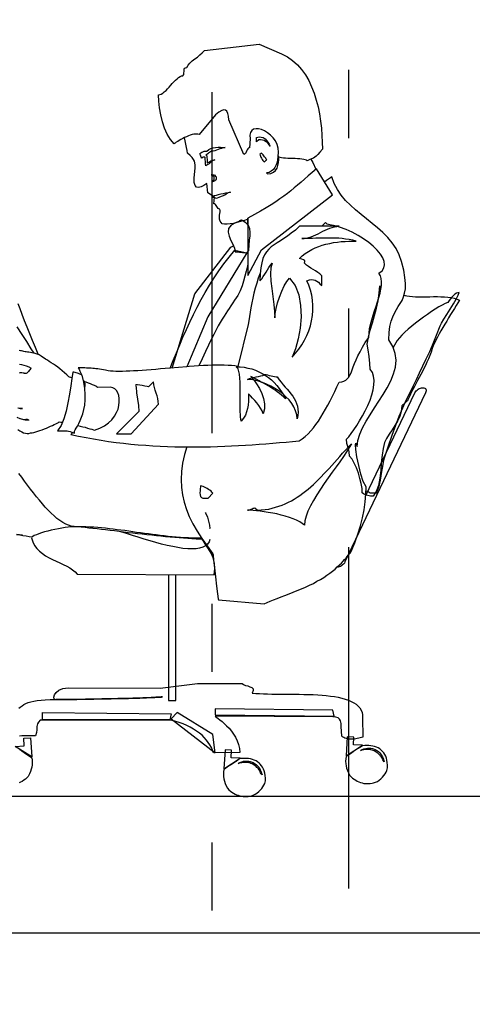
# Model space of a CAD drawing. Header units: inches. Extents: x 21 to 132, y 19 to 196.
# Tile 36 of 54: x 92.968 to 93.631, y 51.861 to 53.305. Entities that reach past the tile are written whole.
import ezdxf

# ---------------------------------------------------------------- set-up
doc = ezdxf.new("R2010")
doc.units = ezdxf.units.IN
doc.header["$MEASUREMENT"] = 0
doc.linetypes.add('DIVIDE', pattern=[1.25, 0.5, -0.25, 0, -0.25, 0, -0.25])
for name, color, linetype in [('ax', 40, 'DIVIDE'), ('fur', 253, 'Continuous'), ('inwall', 41, 'Continuous')]:
    doc.layers.add(name, color=color, linetype=linetype)

# ---------------------------------------------------------------- blocks, each defined once
blk = doc.blocks.new('Mann8')
at = {"layer": 'fur', "linetype": 'Continuous'}
for points in [[(175.98, -411.16), (179.26, -412.58), (180.12, -413.02), (180.89, -413.56), (181.59, -414.19), (182.21, -414.9), (182.77, -415.68), (183.26, -416.53), (183.68, -417.44), (184.05, -418.38), (184.36, -419.37), (184.63, -420.38), (184.82, -421.42), (184.99, -422.47), (185.12, -423.52), (185.19, -424.56), (185.24, -425.57), (185.26, -426.57), (184.89, -427.03), (184.59, -427.36), (184.35, -427.61), (184.14, -427.76), (183.93, -427.89), (183.68, -427.99), (183.4, -428.11), (183.03, -428.27), (182.93, -428.18), (182.75, -428.13), (182.52, -428.08), (182.26, -428.04), (181.94, -428.01), (181.61, -427.99), (181.26, -427.97), (180.89, -427.96), (180.52, -427.94), (180.17, -427.94), (179.84, -427.9), (179.54, -427.89), (179.26, -427.85), (179.05, -427.8), (178.88, -427.75), (178.77, -427.66), (178.84, -427.03), (178.79, -426.45), (178.61, -425.89), (178.37, -425.38), (178.04, -424.92), (177.65, -424.52), (177.23, -424.17), (176.79, -423.91), (176.35, -423.71), (175.91, -423.61), (175.53, -423.59), (175.18, -423.66), (174.92, -423.84), (174.72, -424.12), (174.63, -424.52), (174.67, -425.05), (174.58, -426.36), (174.46, -426.4), (174.35, -426.52), (174.25, -426.68), (174.16, -426.85), (174.07, -427.04), (173.97, -427.2), (173.86, -427.32), (173.74, -427.36), (171.55, -422.26), (171.48, -421.73), (171.39, -421.33), (171.25, -421.03), (171.06, -420.86), (170.81, -420.82), (170.5, -420.91), (170.09, -421.15), (169.62, -421.54), (167.18, -424.45), (167.03, -424.38), (166.85, -424.36), (166.64, -424.36), (166.41, -424.4), (166.17, -424.45), (165.9, -424.54), (165.62, -424.64), (165.36, -424.77), (165.08, -424.89), (164.8, -425.03), (164.54, -425.17), (164.29, -425.31), (164.06, -425.43), (163.85, -425.57), (163.68, -425.68), (163.52, -425.78), (162.99, -425.17), (162.54, -424.4), (162.15, -423.52), (161.84, -422.56), (161.57, -421.54), (161.4, -420.52), (161.28, -419.54), (161.24, -418.61), (161.45, -418.58), (161.66, -418.49), (161.89, -418.35), (162.1, -418.17), (162.35, -417.96), (162.57, -417.72), (162.8, -417.47), (163.05, -417.21), (163.27, -416.95), (163.5, -416.7), (163.73, -416.46), (163.98, -416.25), (164.19, -416.07), (164.41, -415.93), (164.62, -415.84), (164.83, -415.81), (164.94, -415.61), (164.97, -415.4), (164.99, -415.21), (164.99, -415.02), (165.01, -414.84), (165.06, -414.72), (165.19, -414.63), (165.41, -414.6), (165.59, -414.26), (165.85, -413.95), (166.19, -413.65), (166.55, -413.35), (166.94, -413.07), (167.31, -412.77), (167.66, -412.46), (167.97, -412.11), (175.98, -411.16)], [(174.32, -436.84), (173.83, -437.02), (173.27, -437.19), (172.74, -437.35), (172.23, -437.48), (171.76, -437.55), (171.32, -437.58), (170.92, -437.56), (170.55, -437.51), (170.3, -437.14), (170.18, -436.83), (170.16, -436.53), (170.2, -436.25), (170.25, -436), (170.3, -435.79), (170.3, -435.58), (170.22, -435.39), (170.09, -435.35), (169.97, -435.27), (169.88, -435.13), (169.8, -434.97), (169.69, -434.83), (169.6, -434.69), (169.48, -434.6), (169.36, -434.57), (169.45, -433.64), (168.46, -433), (168.31, -431.62), (167.88, -431.9), (167.48, -432.09), (167.13, -432.18), (166.83, -432.15), (166.61, -431.92), (166.48, -431.48), (166.47, -430.8), (166.59, -429.83), (166.61, -429.32), (166.62, -428.94), (166.59, -428.6), (166.52, -428.32), (166.39, -428.08), (166.19, -427.82), (165.89, -427.52), (165.5, -427.15), (165.43, -426.78), (165.36, -426.33), (165.27, -425.85), (165.17, -425.34), (165.05, -424.9)], [(175.62, -424.87), (175.98, -424.78), (176.3, -424.8), (176.6, -424.89), (176.86, -425.06), (177.07, -425.29), (177.28, -425.55), (177.46, -425.85), (177.61, -426.15), (177.46, -425.92), (177.3, -425.73), (177.12, -425.55), (176.93, -425.43), (176.72, -425.33), (176.48, -425.24), (176.21, -425.2), (175.93, -425.19), (175.62, -425.5), (175.62, -425.33), (175.62, -425.13), (175.62, -424.98), (175.62, -424.87)], [(167.76, -427.73), (167.6, -427.89), (167.5, -427.73), (167.39, -427.47), (167.29, -427.25), (167.45, -427.13), (167.6, -427.03), (167.73, -426.96), (167.83, -426.92), (167.96, -426.89), (168.06, -426.87), (168.18, -426.87), (168.32, -426.87), (168.6, -426.64), (168.92, -426.48), (169.27, -426.38), (169.62, -426.33), (169.97, -426.29), (170.34, -426.29), (170.69, -426.31), (171.02, -426.31), (170.74, -426.38), (170.46, -426.47), (170.22, -426.55), (169.99, -426.64), (169.74, -426.73), (169.5, -426.8), (169.24, -426.85), (168.95, -426.87), (168.92, -426.9), (168.85, -426.99), (168.73, -427.08), (168.59, -427.17), (168.45, -427.25), (168.32, -427.34), (168.22, -427.39), (168.17, -427.41), (168.32, -427.57), (168.34, -427.82), (168.36, -428.08), (168.38, -428.36), (168.39, -428.6), (168.48, -428.53), (168.6, -428.46), (168.76, -428.39), (168.92, -428.31), (169.1, -428.24), (169.25, -428.18), (169.41, -428.15), (169.52, -428.13), (169.36, -428.2), (169.18, -428.31), (169.01, -428.43), (168.83, -428.57), (168.66, -428.71), (168.48, -428.83), (168.32, -428.94), (168.17, -429.01), (168.15, -428.71), (168.13, -428.41), (168.1, -428.11), (168.08, -427.82), (168.03, -427.76), (167.96, -427.75), (167.87, -427.73), (167.76, -427.73)], [(176.09, -427.34), (176.12, -427.47), (176.2, -427.62), (176.26, -427.76), (176.35, -427.92), (176.44, -428.08), (176.55, -428.22), (176.65, -428.34), (176.74, -428.45), (176.83, -428.38), (176.93, -428.29), (177.04, -428.2), (177.12, -428.13), (177.04, -428.03), (176.95, -427.92), (176.86, -427.82), (176.76, -427.68), (176.67, -427.55), (176.56, -427.43), (176.46, -427.31), (176.34, -427.18), (176.09, -427.34)], [(178.72, -427.73), (178.7, -428.1), (178.61, -428.5), (178.49, -428.89), (178.3, -429.25), (178.07, -429.57), (177.77, -429.81), (177.44, -429.99), (177.05, -430.04), (177.21, -430.2), (177.72, -430.15), (178.11, -429.97), (178.4, -429.71), (178.61, -429.38), (178.75, -428.99), (178.82, -428.55), (178.86, -428.11), (178.88, -427.66), (178.86, -427.66), (178.82, -427.66), (178.77, -427.69), (178.72, -427.73)], [(183.58, -428.04), (183.84, -428.53), (184.31, -429.53), (184.31, -429.52)], [(174.32, -436.7), (174.34, -445.08), (176.35, -441.35), (186.71, -433.29), (184.4, -429.45), (183.77, -429.99), (183.17, -430.5), (182.63, -430.97), (182.12, -431.43), (181.61, -431.87), (181.12, -432.27), (180.63, -432.67), (180.12, -433.08), (179.6, -433.48), (179.02, -433.88), (178.42, -434.28), (177.75, -434.72), (177.02, -435.18), (176.21, -435.65), (175.32, -436.16), (174.32, -436.7)], [(165.38, -470.23), (165.06, -471.34), (164.78, -472.62), (164.62, -473.85), (164.55, -475.03), (164.61, -476.17), (164.75, -477.27), (164.99, -478.36), (165.34, -479.41), (165.76, -480.46), (166.29, -481.51), (166.89, -482.58), (167.59, -483.65), (168.36, -484.75), (169.2, -485.89), (169.24, -486.07), (169.32, -486.82), (169.46, -487.96), (169.62, -489.3), (169.76, -490.63), (169.9, -491.77), (169.99, -492.5), (170.02, -492.68), (176.7, -493.24), (177.14, -493.06), (177.6, -492.87), (178.11, -492.66), (178.65, -492.45), (179.19, -492.24), (179.77, -492.01), (180.37, -491.78), (180.98, -491.54), (181.58, -491.29), (182.17, -491.05), (182.77, -490.79), (183.35, -490.51), (183.93, -490.24), (184.45, -489.94), (184.98, -489.66), (185.45, -489.37), (185.91, -489.05), (186.33, -488.73), (186.73, -488.44), (187.1, -488.14), (187.43, -487.84), (187.75, -487.54), (188.03, -487.26), (188.27, -487), (188.5, -486.75), (188.71, -486.53), (188.89, -486.32), (189.04, -486.12), (189.18, -485.95), (189.31, -485.79), (189.4, -485.67), (189.47, -485.58), (190.01, -484.32), (190.46, -483.05), (190.85, -481.83), (191.15, -480.62), (191.36, -479.44), (191.52, -478.29), (191.6, -477.16), (191.64, -476.08), (191.24, -475.32), (190.89, -474.22), (190.57, -472.96), (190.32, -471.71), (190.15, -470.63), (190.1, -469.91), (190.17, -469.7), (190.36, -470.19), (190.45, -469.29), (190.73, -468.36), (191.13, -467.43), (191.64, -466.47), (192.24, -465.51), (192.88, -464.52), (193.53, -463.54), (194.16, -462.54), (194.76, -461.55), (195.27, -460.55), (195.67, -459.53), (195.95, -458.53), (196.04, -457.53), (195.92, -456.53), (195.58, -455.53), (194.97, -454.55), (195.01, -453.48), (195.13, -452.59), (195.32, -451.82), (195.55, -451.17), (195.81, -450.61), (196.09, -450.11), (196.37, -449.64), (196.65, -449.2), (196.92, -448.75), (197.13, -448.24), (197.3, -447.7), (197.41, -447.05), (197.42, -446.28), (197.35, -445.38), (197.16, -444.31), (196.86, -443.07), (196.51, -442.07), (196.04, -441.16), (195.48, -440.32), (194.83, -439.54), (194.11, -438.81), (193.34, -438.12), (192.55, -437.46), (191.73, -436.81), (190.92, -436.16), (190.11, -435.49), (189.36, -434.81), (188.64, -434.11), (188.01, -433.34), (187.45, -432.51), (186.98, -431.62), (186.64, -430.64), (186.42, -430.8), (186.17, -430.97), (185.87, -431.18), (185.58, -431.41)], [(168.95, -430.36), (169.08, -430.41), (169.18, -430.48), (169.29, -430.53), (169.36, -430.6), (169.36, -431.08), (169.04, -431.39), (169.11, -431.36), (169.22, -431.3), (169.34, -431.27), (169.45, -431.2), (169.57, -431.15), (169.66, -431.08), (169.73, -431.01), (169.74, -430.92), (169.74, -430.76), (169.73, -430.67), (169.67, -430.62), (169.6, -430.57), (169.59, -430.43), (169.5, -430.43), (169.41, -430.41), (169.32, -430.41), (169.25, -430.39), (169.16, -430.38), (169.1, -430.38), (169.02, -430.36), (168.95, -430.36)], [(171.81, -432.9), (171.44, -432.97), (171.08, -433.02), (170.71, -433.11), (170.36, -433.18), (170.01, -433.27), (169.67, -433.36), (169.38, -433.44), (169.11, -433.53), (169.25, -433.6), (169.36, -433.65), (169.46, -433.71), (169.59, -433.72), (169.73, -433.74), (169.9, -433.69), (170.15, -433.6), (170.46, -433.46), (170.6, -433.43), (170.76, -433.36), (170.95, -433.27), (171.15, -433.14), (171.32, -433.04), (171.51, -432.95), (171.67, -432.9), (171.81, -432.9)], [(172.64, -437.33), (171.88, -437.74), (171.51, -438.23), (171.44, -438.77), (171.58, -439.35), (171.85, -439.95), (172.13, -440.53), (172.37, -441.09), (172.48, -441.61), (172.67, -441.61), (172.86, -441.65), (173.09, -441.67), (173.32, -441.7), (173.55, -441.73), (173.78, -441.75), (173.97, -441.79), (174.16, -441.79), (174.48, -441.45), (174.51, -440.65), (174.58, -439.93), (174.67, -439.3), (174.69, -438.74), (174.62, -438.25), (174.41, -437.79), (174.02, -437.39), (173.39, -437), (173.32, -437.02), (173.23, -437.05), (173.13, -437.11), (173, -437.16), (172.9, -437.23), (172.79, -437.28), (172.71, -437.32), (172.64, -437.33)], [(174.32, -437.7), (174.32, -436.7)], [(185.19, -437.88), (185.28, -437.76), (185.54, -437.46), (185.73, -437.35), (185.89, -437.53), (186.84, -437.72), (187.36, -437.88), (187.36, -437.88)], [(148.64, -468.1), (148.43, -468.4), (149.53, -468.64), (150.64, -468.85), (151.74, -469.07), (152.84, -469.26), (153.93, -469.42), (155.04, -469.57), (156.12, -469.7), (157.21, -469.82), (158.28, -469.91), (159.37, -469.99), (160.43, -470.08), (161.5, -470.13), (162.57, -470.17), (163.64, -470.2), (164.69, -470.22), (165.75, -470.24), (166.8, -470.24), (167.83, -470.22), (168.87, -470.2), (169.9, -470.17), (170.94, -470.13), (171.95, -470.1), (172.97, -470.05), (173.99, -469.98), (174.98, -469.92), (175.98, -469.85), (176.98, -469.77), (177.97, -469.7), (178.95, -469.61), (179.93, -469.52), (180.89, -469.43), (181.86, -469.35), (182.31, -469.05), (182.75, -468.7), (183.15, -468.31), (183.56, -467.89), (183.94, -467.43), (184.31, -466.94), (184.68, -466.44), (185.03, -465.87), (185.38, -465.31), (185.71, -464.72), (186.05, -464.09), (186.38, -463.46), (186.71, -462.79), (187.05, -462.12), (187.38, -461.42), (187.71, -460.72), (188.1, -460.69), (188.41, -460.6), (188.68, -460.46), (188.9, -460.27), (189.1, -460), (189.29, -459.7), (189.45, -459.35), (189.62, -458.95), (189.78, -458.51), (189.97, -458), (190.2, -457.48), (190.45, -456.9), (190.76, -456.29), (191.11, -455.62), (191.53, -454.94), (192.04, -454.2), (192.08, -453.57), (192.17, -452.94), (192.31, -452.27), (192.48, -451.6), (192.69, -450.94), (192.9, -450.27), (193.11, -449.61), (193.34, -448.96), (193.53, -448.33), (193.69, -447.71), (193.81, -447.12), (193.9, -446.56), (193.92, -446.05), (193.87, -445.56), (193.74, -445.14), (193.52, -444.75), (193.99, -444.42), (194.27, -444), (194.37, -443.54), (194.3, -443.05), (194.09, -442.51), (193.76, -441.96), (193.29, -441.4), (192.71, -440.82), (192.04, -440.28), (191.29, -439.74), (190.48, -439.23), (189.62, -438.77), (188.71, -438.35), (187.78, -438), (187.41, -437.9), (187.41, -437.9)], [(181.89, -442.59), (182.31, -442.21), (182.75, -441.86), (183.22, -441.56), (183.7, -441.28), (184.21, -441.03), (184.71, -440.84), (185.24, -440.67), (185.78, -440.51), (186.33, -440.39), (186.89, -440.28), (187.45, -440.21), (188.01, -440.14), (188.57, -440.1), (189.12, -440.07), (189.68, -440.05), (190.22, -440.05), (189.69, -439.93), (189.17, -439.82), (188.66, -439.75), (188.17, -439.7), (187.68, -439.65), (187.19, -439.63), (186.71, -439.61), (186.24, -439.61), (185.77, -439.61), (185.29, -439.63), (184.8, -439.63), (184.31, -439.65), (183.82, -439.67), (183.31, -439.68), (182.79, -439.7), (182.26, -439.7), (182.59, -439.68), (182.94, -439.63), (183.28, -439.53), (183.61, -439.42), (183.96, -439.28), (184.29, -439.12), (184.64, -438.97), (184.98, -438.79), (185.31, -438.61), (185.66, -438.46), (185.99, -438.3), (186.35, -438.16), (186.68, -438.05), (187.01, -437.95), (187.36, -437.9), (187.7, -437.88), (181.89, -437.88), (181.3, -438.44), (180.7, -438.91), (180.14, -439.33), (179.61, -439.68), (179.11, -440), (178.63, -440.3), (178.19, -440.6), (177.77, -440.91), (177.4, -441.26), (177.07, -441.65), (176.79, -442.09), (176.55, -442.61), (176.37, -443.24), (176.23, -443.98), (176.14, -444.84), (176.11, -445.86), (176.37, -445.57), (176.6, -445.26), (176.81, -444.93), (177.02, -444.59), (177.21, -444.26), (177.42, -443.93), (177.65, -443.61), (177.91, -443.31), (177.72, -443.98), (177.67, -444.87), (177.72, -445.91), (177.83, -447.03), (177.98, -448.19), (178.12, -449.33), (178.23, -450.38), (178.28, -451.29), (178.33, -450.66), (178.47, -449.92), (178.68, -449.1), (178.96, -448.26), (179.3, -447.42), (179.65, -446.64), (180.05, -446), (180.45, -445.49), (181.26, -446.59), (181.79, -447.96), (182.05, -449.5), (182.12, -451.15), (182, -452.81), (181.72, -454.39), (181.31, -455.85), (180.81, -457.07), (181.33, -456.51), (181.8, -455.92), (182.24, -455.27), (182.63, -454.6), (182.96, -453.92), (183.26, -453.22), (183.49, -452.48), (183.66, -451.74), (183.79, -450.99), (183.86, -450.24), (183.87, -449.48), (183.82, -448.73), (183.7, -447.99), (183.52, -447.26), (183.29, -446.54), (182.98, -445.86), (183.35, -445.75), (183.68, -445.71), (183.96, -445.73), (184.21, -445.8), (184.43, -445.92), (184.66, -446.1), (184.89, -446.33), (185.15, -446.57), (185.15, -445.14), (184.87, -444.87), (184.56, -444.64), (184.22, -444.43), (183.89, -444.22), (183.56, -444.01), (183.22, -443.8), (182.91, -443.58), (182.63, -443.31), (182.65, -443.19), (182.66, -443.1), (182.68, -443.03), (182.66, -442.96), (182.61, -442.89), (182.47, -442.8), (182.24, -442.72), (181.89, -442.59)], [(162.96, -458.7), (163.42, -457.57), (163.89, -456.43), (164.36, -455.29), (164.83, -454.16), (165.33, -453.04), (165.83, -451.94), (166.36, -450.83), (166.9, -449.73), (167.48, -448.64), (168.08, -447.57), (168.71, -446.5), (169.38, -445.45), (170.08, -444.42), (170.81, -443.4), (171.6, -442.4), (172.43, -441.4), (174.18, -441.79), (168.45, -451.18), (165.4, -458.51), (162.96, -458.7)], [(163.26, -458.68), (166.59, -447.78), (171.85, -440.95), (172.23, -440.77)], [(143.04, -456.51), (142.61, -455.83), (141.96, -454.8), (141.26, -453.74), (140.54, -452.64)], [(174.33, -443.45), (174.27, -443.68), (174.07, -444.47), (173.9, -445.22), (173.72, -445.94), (173.51, -446.64), (173.23, -447.33), (172.86, -448.01), (172.39, -448.71), (172.13, -449.13), (171.86, -449.54), (171.6, -449.92), (171.36, -450.29), (171.11, -450.68), (170.85, -451.08), (170.58, -451.5), (170.3, -451.97), (169.99, -452.5), (169.67, -453.08), (169.34, -453.73), (168.95, -454.48), (168.55, -455.3), (168.11, -456.25), (167.62, -457.32), (167.17, -458.35)], [(176.16, -444.66), (176.12, -444.75), (175.86, -445.5), (175.63, -446.24), (175.42, -446.98), (175.23, -447.71), (175.07, -448.43), (174.93, -449.13), (174.79, -449.83), (174.69, -450.5), (174.56, -451.13), (174.48, -451.73), (174.37, -452.31), (172.85, -458.42), (172.41, -458.37), (171.93, -458.32), (171.43, -458.28), (170.88, -458.27), (170.32, -458.25), (169.73, -458.27), (169.1, -458.27), (168.46, -458.3), (167.82, -458.32), (167.13, -458.35), (166.45, -458.41), (165.76, -458.46), (165.41, -458.49), (165.41, -458.48)], [(140.64, -449.22), (140.92, -449.96), (141.24, -450.78), (141.59, -451.68), (141.96, -452.62), (142.34, -453.6), (142.76, -454.6), (143.17, -455.6), (143.57, -456.58), (143.61, -456.67), (143.61, -456.65)], [(197.21, -447.99), (197.37, -448.03), (197.6, -448.08), (198, -448.15), (198.44, -448.2), (198.91, -448.24), (199.42, -448.24), (199.93, -448.24), (200.46, -448.24), (201, -448.22), (201.54, -448.2), (202.09, -448.2), (202.61, -448.22), (203.14, -448.24), (203.63, -448.27), (204.1, -448.34), (204.54, -448.43), (204.96, -448.55), (205.33, -448.71), (205.1, -449.1), (204.86, -449.5), (204.59, -449.92), (204.31, -450.38), (204.03, -450.83), (203.74, -451.31), (203.46, -451.78), (203.16, -452.25), (202.88, -452.73), (202.6, -453.2), (202.33, -453.67), (202.09, -454.13), (201.86, -454.59), (201.67, -455.01), (201.47, -455.41), (201.33, -455.79), (201.16, -456.34), (200.97, -456.85), (200.77, -457.34), (200.56, -457.81), (200.33, -458.28), (200.12, -458.74), (199.9, -459.18), (199.67, -459.62), (199.42, -460.05), (199.2, -460.48), (198.97, -460.91), (198.72, -461.37), (198.49, -461.81), (198.27, -462.28), (198.04, -462.75), (197.81, -463.25), (197.77, -463.35), (197.71, -463.47), (197.58, -463.6), (197.44, -463.74), (197.28, -463.88), (197.14, -464), (197, -464.12), (196.9, -464.23), (196.81, -465.02), (196.6, -465.75), (196.27, -466.45), (195.88, -467.1), (195.46, -467.73), (195.04, -468.36), (194.65, -468.98), (194.34, -469.61), (194.13, -470.45), (193.99, -471.45), (193.88, -472.57), (193.8, -473.71), (193.66, -474.83), (193.46, -475.87), (193.15, -476.76), (192.71, -477.45), (192.53, -477.45), (192.32, -477.45), (192.11, -477.43), (191.9, -477.37), (191.69, -477.32), (191.48, -477.23), (191.27, -477.11), (191.1, -476.95), (191.06, -476.34), (190.94, -475.62), (190.75, -474.87), (190.52, -474.08), (190.24, -473.32), (189.92, -472.62), (189.59, -472.03), (189.24, -471.57), (189.17, -470.98), (189.01, -470.34), (188.83, -469.71), (188.76, -469.12), (189.1, -468.75), (189.47, -468.28), (189.87, -467.73), (190.29, -467.1), (190.71, -466.42), (191.13, -465.7), (191.53, -464.95), (191.9, -464.17), (192.24, -463.39), (192.5, -462.61), (192.69, -461.86), (192.81, -461.14), (192.85, -460.48), (192.76, -459.84), (192.57, -459.3), (192.25, -458.84), (192.22, -457.99), (192.11, -457), (191.97, -456.02), (191.8, -455.16), (192.01, -454.15), (192.27, -453.11), (192.59, -452.04), (192.88, -450.97), (193.18, -449.89), (193.41, -448.8), (193.59, -447.71), (193.64, -446.61), (193.64, -447.1)], [(191.62, -476.67), (191.62, -476.67), (191.97, -476.76), (192.27, -476.95), (193.2, -476.95), (193.43, -476.37), (193.6, -475.78), (193.74, -475.13), (193.87, -474.48), (193.97, -473.82), (194.08, -473.13), (194.2, -472.47), (194.36, -471.82), (194.92, -470.06), (195.46, -468.49), (196, -467.05), (196.51, -465.74), (197.02, -464.52), (197.53, -463.4), (198.04, -462.33), (198.53, -461.32), (199.02, -460.34), (199.49, -459.35), (199.98, -458.35), (200.47, -457.32), (200.97, -456.25), (201.47, -455.09), (201.98, -453.85), (202.49, -452.48), (202.68, -452.1), (203.02, -451.5), (203.47, -450.8), (203.96, -450.03), (204.44, -449.26), (204.86, -448.55), (205.16, -447.98), (205.26, -447.59), (205.07, -447.63), (204.87, -447.71), (204.65, -447.85), (204.44, -448.05), (204.21, -448.27), (204, -448.52), (203.81, -448.78), (203.63, -449.05)], [(203.63, -449.05), (203.24, -449.22), (202.81, -449.45), (202.32, -449.71), (201.79, -450.04), (201.23, -450.4), (200.65, -450.8), (200.05, -451.2), (199.48, -451.64), (198.9, -452.08), (198.34, -452.53), (197.81, -452.99), (197.32, -453.43), (196.9, -453.85), (196.53, -454.25), (196.22, -454.64), (196, -454.97), (195.62, -455.65)], [(167.68, -483.78), (167.34, -483.77), (166.76, -483.74), (166.15, -483.72), (165.54, -483.67), (164.92, -483.63), (164.27, -483.58), (163.63, -483.53), (162.96, -483.46), (162.29, -483.41), (161.61, -483.33), (160.94, -483.27), (160.26, -483.19), (159.56, -483.12), (158.88, -483.04), (158.19, -482.97), (157.51, -482.88), (156.82, -482.81), (156.14, -482.72), (155.47, -482.65), (154.81, -482.56), (154.16, -482.49), (153.51, -482.41), (152.88, -482.34), (152.25, -482.27), (151.65, -482.2), (151.06, -482.13), (150.5, -482.07), (149.93, -482.02), (149.41, -481.97), (148.9, -481.92), (148.48, -481.84), (148.08, -481.72), (147.66, -481.55), (147.23, -481.32), (146.8, -481.04), (146.38, -480.72), (145.95, -480.36), (145.52, -479.95), (145.1, -479.53), (144.66, -479.06), (144.24, -478.58), (143.8, -478.06), (143.36, -477.53), (142.94, -476.99), (142.5, -476.43), (142.08, -475.85), (141.64, -475.27), (141.22, -474.69), (140.8, -474.11)], [(148.57, -460.12), (148.41, -460.07), (148.23, -460.02), (148.11, -459.98), (147.8, -459.65), (147.48, -459.35), (147.15, -459.06), (146.81, -458.79), (146.5, -458.55), (146.17, -458.32), (145.85, -458.09), (145.55, -457.9), (145.25, -457.71), (144.97, -457.53), (144.71, -457.37), (144.48, -457.21), (144.25, -457.07), (144.06, -456.95), (143.9, -456.83), (143.76, -456.71), (143.47, -456.62), (143.19, -456.55), (142.94, -456.48), (142.69, -456.43), (142.48, -456.39), (142.27, -456.36), (142.08, -456.32), (141.89, -456.29), (141.71, -456.27), (141.54, -456.23), (141.36, -456.2), (141.2, -456.16), (141.03, -456.13), (140.85, -456.09)], [(140.87, -458.09), (141.2, -458.16), (141.54, -458.25), (141.89, -458.37), (142.24, -458.49), (142.59, -458.67), (142.5, -458.79), (142.4, -458.92), (142.31, -459.04), (142.22, -459.16), (142.13, -459.27), (142.06, -459.34), (142.01, -459.41), (141.98, -459.42), (141.85, -459.46), (141.76, -459.48), (141.71, -459.48), (141.64, -459.46), (141.55, -459.44), (141.43, -459.42), (141.24, -459.39), (140.98, -459.39), (140.85, -459.41)], [(140.64, -464.52), (141.01, -464.58), (141.33, -464.6), (141.01, -464.58), (140.64, -464.54)], [(140.5, -465.89), (140.94, -466.05), (141.34, -466.15), (141.7, -466.24), (141.99, -466.28), (142.22, -466.26), (142.22, -466.35), (142.22, -466.36), (142.2, -466.33), (142.22, -466.26), (142.05, -466.22), (141.91, -466.21), (141.82, -466.22), (141.73, -466.24), (141.64, -466.26), (141.54, -466.26), (141.4, -466.22), (141.19, -466.15), (141.06, -466.12), (140.91, -466.07)], [(140.66, -467.68), (140.94, -467.87), (141.22, -468.03), (141.5, -468.15), (141.76, -468.24), (142.01, -468.28), (142.26, -468.26), (142.48, -468.19), (142.73, -468.15), (142.99, -468.1), (143.27, -468.01), (143.57, -467.93), (143.89, -467.82), (144.2, -467.72), (144.53, -467.59), (144.85, -467.47), (145.15, -467.35), (145.45, -467.21), (145.73, -467.08), (145.99, -466.96), (146.22, -466.86), (146.43, -466.75), (146.59, -466.65), (146.71, -466.58), (146.94, -466.59), (147.16, -466.63), (147.16, -466.63)], [(162.96, -458.7), (162.94, -458.69), (162.22, -458.74), (161.54, -458.79), (160.84, -458.86), (160.17, -458.92), (159.51, -458.97), (158.86, -459.02), (158.23, -459.06), (157.61, -459.09), (157.03, -459.13), (156.49, -459.14), (155.96, -459.16), (155.47, -459.16), (155.02, -459.16), (154.6, -459.14), (154.21, -459.11), (153.88, -459.06), (153.51, -458.99), (153.18, -458.93), (152.88, -458.88), (152.6, -458.84), (152.34, -458.81), (152.09, -458.78), (151.86, -458.76), (151.63, -458.72), (151.41, -458.7), (151.18, -458.7), (150.95, -458.69), (150.71, -458.67), (150.44, -458.65), (150.14, -458.65), (149.85, -458.64), (149.5, -458.62), (149.62, -458.84), (149.74, -459.11), (149.86, -459.42), (149.95, -459.67), (149.95, -459.67)], [(172.6, -458.48), (173.2, -458.49), (173.79, -458.56), (174.35, -458.67), (174.9, -458.81), (175.44, -458.99), (175.95, -459.21), (176.44, -459.46), (176.91, -459.76), (177.35, -460.07), (177.79, -460.42), (178.19, -460.81), (178.56, -461.23), (178.93, -461.69), (179.26, -462.16), (179.58, -462.67), (179.86, -463.19), (179.58, -462.93), (179.28, -462.67), (178.98, -462.42), (178.65, -462.18), (178.33, -461.93), (178, -461.7), (177.65, -461.49), (177.32, -461.28), (176.98, -461.09), (176.63, -460.9), (176.3, -460.72), (175.98, -460.55), (175.65, -460.37), (175.35, -460.21), (175.06, -460.07), (174.77, -459.93), (175.2, -460.41), (175.62, -460.98), (176.02, -461.65), (176.37, -462.39), (176.62, -463.14), (176.77, -463.91), (176.77, -464.67), (176.6, -465.37), (176.42, -464.96), (176.21, -464.56), (175.93, -464.16), (175.65, -463.79), (175.34, -463.42), (175.02, -463.07), (174.7, -462.75), (174.42, -462.47), (174.42, -463.02), (174.41, -463.54), (174.37, -464.09), (174.28, -464.6), (174.16, -465.1), (173.97, -465.58), (173.69, -466.03), (173.34, -466.45), (173.25, -465.8), (173.21, -464.75), (173.23, -463.46), (173.23, -462.05), (173.21, -460.72), (173.13, -459.56), (172.93, -458.78), (172.6, -458.48)], [(150.06, -459.72), (149.88, -459.63), (149.72, -459.55), (149.55, -459.48), (149.37, -459.41), (149.2, -459.35), (149.02, -459.32), (148.86, -459.28), (148.71, -459.28), (148.55, -460.2), (148.39, -461.3), (148.2, -462.49), (147.99, -463.75), (147.71, -464.98), (147.38, -466.12), (146.97, -467.1), (146.46, -467.86), (147.01, -467.87), (147.39, -467.89), (147.67, -467.89), (147.88, -467.89), (148.08, -467.91), (148.29, -467.96), (148.57, -468.07), (148.97, -468.22), (148.94, -468.1), (148.97, -467.94), (149.06, -467.73), (149.2, -467.49), (149.37, -467.17), (149.57, -466.8), (149.78, -466.38), (149.97, -465.89), (150.16, -465.37), (150.32, -464.75), (150.44, -464.09), (150.53, -463.35), (150.53, -462.56), (150.46, -461.69), (150.32, -460.74), (150.06, -459.72)], [(150.27, -460.53), (150.34, -460.69), (150.48, -460.9), (150.44, -461.37), (150.43, -461.46), (150.43, -461.44)], [(176.83, -459.62), (177, -459.63), (177.21, -459.67), (177.47, -459.74), (177.74, -459.79), (178, -459.86), (178.25, -459.93), (178.47, -459.97), (178.63, -459.98), (178.91, -460.39), (179.21, -460.76), (179.51, -461.11), (179.81, -461.46), (180.1, -461.79), (180.38, -462.12), (180.65, -462.46), (180.91, -462.79), (181.12, -463.14), (181.31, -463.49), (181.47, -463.86), (181.59, -464.26), (181.66, -464.68), (181.68, -465.14), (181.65, -465.61), (181.54, -466.14), (181.49, -465.54), (181.33, -464.95), (181.09, -464.38), (180.77, -463.86), (180.37, -463.35), (179.91, -462.88), (179.4, -462.42), (178.86, -462.02), (178.3, -461.65), (177.7, -461.32), (177.09, -461.02), (176.49, -460.79), (175.9, -460.6), (175.32, -460.46), (174.79, -460.37), (174.28, -460.34), (174.58, -460.21), (174.9, -460.12), (175.23, -460.05), (175.56, -459.98), (175.9, -459.91), (176.23, -459.83), (176.55, -459.74), (176.83, -459.62)], [(149.43, -467.08), (149.78, -467.17), (150.16, -467.28), (150.53, -467.36), (150.86, -467.47), (151.18, -467.56), (151.46, -467.64), (151.71, -467.72), (151.88, -467.79), (152.67, -467.49), (153.34, -467.14), (153.91, -466.72), (154.4, -466.24), (154.79, -465.74), (155.09, -465.21), (155.32, -464.68), (155.44, -464.14), (155.51, -463.63), (155.49, -463.14), (155.42, -462.68), (155.28, -462.3), (155.09, -461.97), (154.84, -461.72), (154.54, -461.55), (154.21, -461.49), (152.32, -461.51), (152.23, -461.42), (152.07, -461.33), (151.86, -461.23), (151.6, -461.11), (151.3, -461), (150.99, -460.88), (150.64, -460.76), (150.29, -460.63), (150.29, -460.6)], [(158, -461.42), (158.05, -462.3), (158.17, -463.23), (158.3, -464.17), (158.35, -465.05), (155.09, -468.31), (157.26, -468.31), (161.26, -463.96), (161.22, -463.56), (161.14, -463.14), (161.03, -462.74), (160.89, -462.33), (160.75, -461.93), (160.65, -461.51), (160.56, -461.11), (160.52, -460.7), (159.8, -461.42), (159.59, -461.39), (159.26, -461.32), (158.88, -461.23), (158.49, -461.16), (158.16, -461.11), (157.91, -461.12), (157.86, -461.21), (158, -461.42)], [(199.93, -461.55), (199.97, -461.55), (200.12, -461.56), (200.25, -461.6), (200.33, -461.69), (200.4, -461.77), (200.46, -461.9), (200.46, -462.02), (200.42, -462.16), (200.37, -462.32), (188.55, -487.1), (188.47, -487.26), (188.34, -487.42), (188.2, -487.54), (188.06, -487.67), (187.91, -487.75), (187.73, -487.82), (187.57, -487.88), (187.4, -487.89), (187.38, -487.89), (187.37, -487.89)], [(191.58, -477.44), (198.79, -462.32), (198.88, -462.16), (199, -462.02), (199.14, -461.9), (199.28, -461.77), (199.44, -461.69), (199.6, -461.6), (199.77, -461.56), (199.93, -461.55)], [(189.5, -469.77), (189.18, -470.34), (188.78, -470.98), (188.33, -471.66), (187.82, -472.4), (187.26, -473.17), (186.68, -473.96), (186.1, -474.76), (185.52, -475.6), (184.96, -476.43), (184.42, -477.25), (183.93, -478.08), (183.51, -478.86), (183.14, -479.64), (182.86, -480.37), (182.68, -481.07), (182.63, -481.7), (182.31, -481.44), (181.93, -481.2), (181.47, -480.97), (180.96, -480.76), (180.42, -480.56), (179.82, -480.39), (179.23, -480.23), (178.6, -480.07), (177.97, -479.95), (177.33, -479.85), (176.74, -479.74), (176.16, -479.67), (175.6, -479.6), (175.11, -479.57), (174.67, -479.53), (174.28, -479.53), (174.42, -479.51), (174.56, -479.48), (174.7, -479.43), (174.83, -479.36), (174.97, -479.29), (175.11, -479.23), (175.23, -479.2), (175.37, -479.18), (175.74, -479.53), (176.3, -479.48), (176.86, -479.43), (177.39, -479.34), (177.91, -479.22), (178.4, -479.09), (178.89, -478.93), (179.37, -478.76), (179.82, -478.57), (180.28, -478.36), (180.72, -478.13), (181.14, -477.88), (181.56, -477.62), (181.96, -477.34), (182.37, -477.04), (182.77, -476.74), (183.17, -476.41), (183.56, -476.08), (183.94, -475.73), (184.33, -475.36), (184.7, -474.99), (185.08, -474.6), (185.47, -474.2), (185.85, -473.8), (186.24, -473.38), (186.63, -472.96), (187.01, -472.52), (187.41, -472.08), (187.82, -471.62), (188.22, -471.17), (188.64, -470.71), (189.06, -470.24), (189.5, -469.77)], [(142.72, -483.45), (142.31, -483.41), (141.85, -483.33), (141.38, -483.27), (140.92, -483.19), (140.47, -483.12)], [(141.33, -483.16), (140.48, -483.09)], [(140.85, -483.09), (141.33, -483.16)], [(167.41, -475.92), (167.39, -476.09), (167.36, -476.36), (167.34, -476.66), (167.32, -476.95), (167.34, -477.25), (167.41, -477.5), (167.53, -477.65), (167.76, -477.73), (168.5, -477.73), (169.22, -477.01), (169.08, -476.87), (168.94, -476.73), (168.78, -476.6), (168.59, -476.46), (168.36, -476.32), (168.1, -476.2), (167.78, -476.06), (167.41, -475.92)], [(168.1, -479.86), (168.18, -480.02), (168.41, -480.55), (168.59, -481.13), (168.73, -481.72), (168.78, -482.2), (168.78, -482.16)], [(142.66, -483.56), (142.83, -484.14), (143.1, -484.67), (143.43, -485.12), (143.82, -485.51), (144.24, -485.88), (144.71, -486.19), (145.22, -486.49), (145.73, -486.75), (146.25, -487), (146.78, -487.23), (147.3, -487.47), (147.8, -487.72), (148.25, -487.98), (148.67, -488.24), (149.04, -488.56), (149.36, -488.89), (169.41, -489.01), (169.52, -488.12), (169.46, -487.28), (169.25, -486.51), (168.95, -485.81), (168.59, -485.16), (168.2, -484.58), (167.82, -484.07), (167.46, -483.63), (166.85, -483.63), (166.24, -483.62), (165.64, -483.58), (165.05, -483.56), (164.45, -483.51), (163.85, -483.48), (163.26, -483.42), (162.66, -483.35), (162.08, -483.28), (161.5, -483.23), (160.93, -483.14), (160.35, -483.07), (159.77, -483), (159.19, -482.91), (158.61, -482.83), (158.05, -482.76), (157.47, -482.67), (156.89, -482.6), (156.33, -482.51), (155.75, -482.44), (155.19, -482.37), (154.62, -482.3), (154.05, -482.23), (153.48, -482.16), (152.9, -482.11), (152.34, -482.07), (151.76, -482.02), (151.18, -481.99), (150.6, -481.97), (150.02, -481.95), (149.43, -481.95), (148.85, -481.95), (148.48, -481.97), (148.04, -482), (147.58, -482.06), (147.09, -482.14), (146.59, -482.23), (146.08, -482.34), (145.55, -482.46), (145.06, -482.58), (144.57, -482.7), (144.13, -482.84), (143.73, -482.97), (143.36, -483.11), (143.06, -483.23), (142.85, -483.35), (142.71, -483.46), (142.66, -483.56)], [(148.65, -481.88), (148.61, -481.96)], [(168.76, -483.83), (168.66, -484.14), (168.43, -484.47), (168.11, -484.75), (167.73, -484.95), (167.27, -485.09), (166.75, -485.18), (166.17, -485.19), (165.52, -485.18), (164.83, -485.11), (164.1, -485), (163.34, -484.84), (162.54, -484.67), (161.71, -484.47), (160.87, -484.25), (160.01, -484), (159.16, -483.74), (158.28, -483.48), (157.42, -483.21), (156.56, -482.93), (155.75, -482.69), (155.75, -482.69)], [(162.7, -488.98), (162.7, -507.42), (163.78, -507.42), (163.78, -488.98), (163.78, -488.98)], [(166.96, -504.93), (173.48, -504.93), (173.69, -505.09), (173.99, -505.2), (174.32, -505.28), (174.63, -505.39), (174.92, -505.51), (175.09, -505.7), (175.11, -505.97), (174.95, -506.32), (175.48, -506.37), (176.04, -506.41), (176.62, -506.44), (177.23, -506.46), (177.86, -506.48), (178.49, -506.48), (179.16, -506.49), (179.82, -506.49), (180.51, -506.49), (181.19, -506.51), (181.87, -506.51), (182.54, -506.53), (183.22, -506.55), (183.89, -506.56), (184.56, -506.6), (185.21, -506.63), (185.82, -506.7), (186.43, -506.77), (187.01, -506.84), (187.57, -506.95), (188.1, -507.07), (188.61, -507.21), (189.06, -507.35), (189.48, -507.54), (189.87, -507.74), (190.2, -507.97), (190.5, -508.23), (190.75, -508.51), (190.92, -508.82), (191.06, -509.18), (191.13, -509.54), (191.13, -509.96), (191.17, -512.79), (190.97, -512.86), (190.78, -512.91), (190.57, -512.96), (190.36, -513.01), (190.15, -513.05), (189.94, -513.07), (189.73, -513.08), (189.52, -513.1), (189.33, -513.08), (189.12, -513.07), (188.92, -513.03), (188.73, -512.98), (188.55, -512.93), (188.4, -512.84), (188.22, -512.75), (188.08, -512.63), (188.05, -511.89), (188.01, -511.28), (187.98, -510.79), (187.91, -510.42), (187.76, -510.14), (187.54, -509.96), (187.22, -509.84), (186.77, -509.81), (169.57, -509.7), (169.55, -509.72), (169.62, -509.79), (169.78, -509.91), (169.99, -510.07), (170.25, -510.26), (170.55, -510.51), (170.88, -510.81), (171.23, -511.12), (171.58, -511.49), (171.92, -511.89), (172.25, -512.33), (172.53, -512.8), (172.79, -513.31), (172.97, -513.86), (173.11, -514.43), (173.14, -515.05), (169.29, -515.08), (169.15, -514.7), (168.99, -514.31), (168.78, -513.93), (168.53, -513.56), (168.27, -513.21), (167.96, -512.86), (167.62, -512.52), (167.24, -512.21), (166.83, -511.91), (166.39, -511.61), (165.9, -511.35), (165.4, -511.1), (164.85, -510.86), (164.27, -510.65), (163.66, -510.46), (163.01, -510.3), (162, -510.3), (143.94, -510.3), (143.69, -510.61), (143.55, -510.84), (143.48, -511.03), (143.45, -511.23), (143.43, -511.45), (143.41, -511.72), (143.36, -512.09), (143.24, -512.58), (143.13, -512.58), (142.97, -512.58), (142.75, -512.58), (142.5, -512.59), (142.22, -512.59), (141.91, -512.61), (141.57, -512.61), (141.24, -512.61), (140.91, -512.63)], [(140.8, -508.56), (141.01, -508.37), (141.26, -508.18), (141.52, -508.02), (141.82, -507.86), (142.15, -507.72), (142.54, -507.6), (142.97, -507.51), (143.48, -507.42), (144.04, -507.35), (144.67, -507.3), (145.39, -507.28), (146.18, -507.26), (146.62, -507.26), (147.09, -507.26), (147.6, -507.26), (148.13, -507.25), (148.69, -507.25), (149.27, -507.25), (149.86, -507.23), (150.48, -507.23), (151.11, -507.21), (151.76, -507.21), (152.39, -507.19), (153.05, -507.18), (153.7, -507.18), (154.33, -507.16), (154.98, -507.14), (155.61, -507.12), (156.23, -507.12), (156.84, -507.11), (157.42, -507.09), (157.98, -507.07), (158.52, -507.05), (159.03, -507.04), (159.51, -507.02), (159.94, -507), (160.35, -506.98), (160.72, -506.97), (161.03, -506.95), (161.29, -506.95), (161.52, -506.93), (161.68, -506.91), (161.78, -506.9), (161.84, -506.88), (161.64, -506.9), (161.43, -506.91), (161.17, -506.93), (160.87, -506.95), (160.54, -506.97), (160.17, -506.98), (159.79, -507.02), (159.37, -507.02), (158.93, -507.04), (158.45, -507.05), (157.98, -507.07), (157.47, -507.09), (156.95, -507.11), (156.4, -507.12), (155.84, -507.14), (155.28, -507.14), (154.7, -507.16), (154.11, -507.18), (153.53, -507.19), (152.93, -507.19), (152.34, -507.21), (151.74, -507.21), (151.14, -507.23), (150.55, -507.23), (149.97, -507.25), (149.39, -507.25), (148.81, -507.25), (148.27, -507.26), (147.73, -507.26), (147.2, -507.26), (146.69, -507.26), (146.2, -507.26), (146.06, -507.34), (145.97, -507.19), (145.94, -506.93), (146.02, -506.6), (146.25, -506.23), (146.64, -505.91), (147.22, -505.67), (148.02, -505.58), (161.47, -505.6), (166.96, -504.93)], [(144.25, -510.26), (144.25, -509.19), (163.08, -509.37), (162.91, -510.26), (144.25, -510.26)], [(169.55, -515.1), (169.2, -512.42), (163.99, -509.19), (163.08, -510.09), (169.55, -515.1)], [(169.55, -509.54), (186.96, -509.72), (186.78, -508.82), (169.55, -508.65), (169.55, -509.54)], [(142.52, -512.89), (142.69, -515.7), (140.28, -514.14), (141.59, -514.08), (141.54, -512.94), (142.52, -512.89)], [(188.89, -512.73), (188.73, -515.54), (191.11, -513.98), (189.8, -513.93), (189.85, -512.79), (188.89, -512.73)], [(140.91, -514.61), (141.24, -514.82), (141.59, -515.05), (141.91, -515.28), (142.2, -515.47), (142.47, -515.64), (142.69, -515.8), (142.75, -516.15), (142.76, -516.49), (142.75, -516.84), (142.69, -517.17), (142.62, -517.5), (142.5, -517.84), (142.36, -518.19), (142.17, -518.55), (141.96, -518.76), (141.75, -518.96), (141.52, -519.12), (141.29, -519.27), (141.06, -519.4), (140.82, -519.5)], [(170.99, -514.63), (170.83, -517.43), (173.21, -515.87), (171.9, -515.82), (171.95, -514.68), (170.99, -514.63)], [(191.13, -514.05), (190.83, -514.24), (190.5, -514.45), (190.17, -514.66), (189.83, -514.89), (189.52, -515.12), (189.22, -515.31), (188.96, -515.49), (188.73, -515.64), (188.68, -515.99), (188.66, -516.33), (188.68, -516.68), (188.73, -517.01), (188.8, -517.35), (188.92, -517.68), (189.06, -518.03), (189.26, -518.4), (189.47, -518.61), (189.68, -518.8), (189.9, -518.96), (190.13, -519.12), (190.36, -519.24), (190.59, -519.34), (190.82, -519.43), (191.06, -519.5), (191.31, -519.57), (191.53, -519.59), (191.78, -519.61), (192.03, -519.61), (192.27, -519.59), (192.52, -519.55), (192.76, -519.48), (193.01, -519.41), (193.3, -519.27), (193.57, -519.1), (193.83, -518.89), (194.06, -518.68), (194.27, -518.43), (194.44, -518.19), (194.58, -517.94), (194.71, -517.7), (194.8, -517.31), (194.8, -516.92), (194.76, -516.52), (194.71, -516.15), (194.64, -515.85), (194.53, -515.57), (194.39, -515.31), (194.23, -515.08), (194.06, -514.87), (193.87, -514.7), (193.66, -514.52), (193.43, -514.38), (193.16, -514.28), (192.9, -514.17), (192.64, -514.1), (192.34, -514.05), (192.04, -514.01), (191.74, -514.01), (191.45, -514.01), (191.13, -514.05)], [(190.83, -514.75), (191.08, -514.61), (191.32, -514.5), (191.6, -514.43), (191.87, -514.4), (192.13, -514.4), (192.36, -514.42), (192.57, -514.45), (192.74, -514.5), (192.99, -514.59), (193.22, -514.73), (193.46, -514.89), (193.67, -515.1), (193.88, -515.36), (194.06, -515.66), (194.2, -516.03), (194.3, -516.43), (194.2, -516.26), (194.11, -516.12), (194.04, -515.98), (193.97, -515.87), (193.92, -515.75), (193.85, -515.66), (193.78, -515.56), (193.71, -515.47), (193.57, -515.33), (193.43, -515.21), (193.29, -515.1), (193.15, -515), (192.99, -514.89), (192.85, -514.82), (192.69, -514.75), (192.53, -514.68), (192.36, -514.65), (192.18, -514.61), (191.99, -514.59), (191.8, -514.59), (191.59, -514.61), (191.34, -514.65), (191.1, -514.68), (190.83, -514.75)], [(173.23, -515.94), (172.93, -516.13), (172.6, -516.35), (172.27, -516.56), (171.93, -516.78), (171.62, -517.01), (171.32, -517.2), (171.06, -517.38), (170.83, -517.54), (170.78, -517.89), (170.76, -518.22), (170.78, -518.57), (170.83, -518.9), (170.9, -519.24), (171.02, -519.57), (171.16, -519.92), (171.36, -520.29), (171.57, -520.5), (171.78, -520.69), (172.01, -520.85), (172.23, -521.01), (172.46, -521.13), (172.69, -521.24), (172.92, -521.32), (173.16, -521.39), (173.41, -521.46), (173.64, -521.48), (173.88, -521.5), (174.13, -521.5), (174.37, -521.48), (174.62, -521.45), (174.86, -521.38), (175.11, -521.31), (175.41, -521.17), (175.67, -520.99), (175.93, -520.78), (176.16, -520.57), (176.37, -520.32), (176.55, -520.08), (176.69, -519.83), (176.81, -519.59), (176.9, -519.2), (176.9, -518.82), (176.86, -518.41), (176.81, -518.05), (176.74, -517.75), (176.63, -517.47), (176.49, -517.2), (176.34, -516.98), (176.16, -516.77), (175.97, -516.59), (175.76, -516.42), (175.53, -516.28), (175.27, -516.17), (175, -516.07), (174.74, -515.99), (174.44, -515.94), (174.14, -515.91), (173.85, -515.91), (173.55, -515.91), (173.23, -515.94)], [(172.93, -516.64), (173.18, -516.5), (173.43, -516.4), (173.71, -516.33), (173.97, -516.29), (174.23, -516.29), (174.46, -516.31), (174.67, -516.35), (174.84, -516.4), (175.09, -516.49), (175.32, -516.63), (175.56, -516.78), (175.77, -516.99), (175.98, -517.26), (176.16, -517.56), (176.3, -517.92), (176.41, -518.33), (176.3, -518.15), (176.21, -518.01), (176.14, -517.87), (176.07, -517.77), (176.02, -517.64), (175.95, -517.56), (175.88, -517.45), (175.81, -517.36), (175.67, -517.22), (175.53, -517.1), (175.39, -516.99), (175.25, -516.89), (175.09, -516.78), (174.95, -516.71), (174.79, -516.64), (174.63, -516.57), (174.46, -516.54), (174.28, -516.5), (174.09, -516.49), (173.9, -516.49), (173.69, -516.5), (173.44, -516.54), (173.2, -516.57), (172.93, -516.64)]]:
    blk.add_lwpolyline(points, dxfattribs=at)

msp = doc.modelspace()

# ---------------------------------------------------------------- linework, layer by layer
at = {"layer": 'ax'}
for p, q in [((93.44941, 59.78144), (93.44941, 47.56601)), ((93.24941, 54.6487), (93.24941, 47.56601))]:
    msp.add_line(p, q, dxfattribs=at)
at = {"layer": 'inwall'}
for p, q in [((93.24941, 52.16601), (91.84941, 52.16601)), ((95.34941, 52.16601), (93.24941, 52.16601)), ((91.84941, 51.96601), (95.29381, 51.96601))]:
    msp.add_line(p, q, dxfattribs=at)

# ---------------------------------------------------------------- block references
at = {"layer": 'inwall', "xscale": 0.01, "yscale": 0.01, "zscale": 0.01}
msp.add_blockref('Mann8', (91.55863, 57.38101), dxfattribs=at)

doc.saveas('drawing.dxf')
